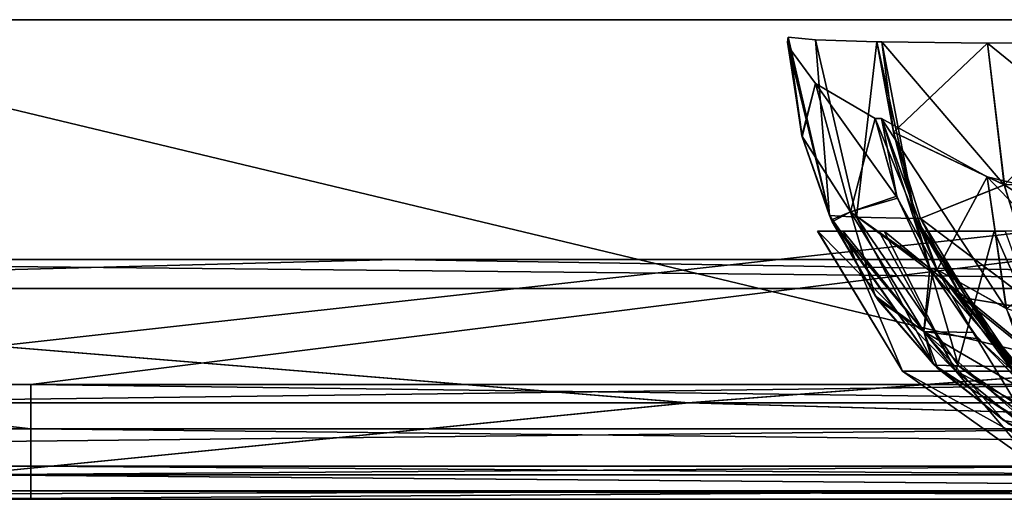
# Model space of a CAD drawing. Header units: millimetres. Extents: x -168 to 168, y -6 to 84.
# Tile 105 of 256: x -81 to -77, y -2 to 0. Entities that reach past the tile are written whole.
import ezdxf

# ---------------------------------------------------------------- set-up
doc = ezdxf.new("R2010")
doc.units = ezdxf.units.MM
doc.header["$LTSCALE"] = 65.185185
for name, color, linetype in [('14', 7, 'CONTINUOUS'), ('177', 7, 'CONTINUOUS'), ('207', 7, 'CONTINUOUS'), ('209', 7, 'CONTINUOUS'), ('213', 7, 'CONTINUOUS'), ('387', 7, 'CONTINUOUS'), ('388', 7, 'CONTINUOUS'), ('389', 7, 'CONTINUOUS'), ('399', 7, 'CONTINUOUS'), ('400', 7, 'CONTINUOUS'), ('401', 7, 'CONTINUOUS'), ('402', 7, 'CONTINUOUS'), ('472', 7, 'CONTINUOUS'), ('473', 7, 'CONTINUOUS'), ('474', 7, 'CONTINUOUS'), ('475', 7, 'CONTINUOUS'), ('476', 7, 'CONTINUOUS'), ('486', 7, 'CONTINUOUS'), ('487', 7, 'CONTINUOUS'), ('537', 7, 'CONTINUOUS'), ('54', 7, 'CONTINUOUS'), ('57', 7, 'CONTINUOUS'), ('6', 7, 'CONTINUOUS'), ('63', 7, 'CONTINUOUS'), ('66', 7, 'CONTINUOUS'), ('67', 7, 'CONTINUOUS'), ('70', 7, 'CONTINUOUS')]:
    doc.layers.add(name, color=color, linetype=linetype)

msp = doc.modelspace()

# ---------------------------------------------------------------- linework, layer by layer
at = {"layer": '14', "linetype": 'CONTINUOUS'}
for points in [[(-95.2613, -1.5218, -124.8336), (-80.9676, -1.7064, -124.7895), (-95.2613, -1.7064, -124.7895), (-95.2613, -1.5218, -124.8336)], [(-82.5563, -1.5218, -124.8336), (-80.9676, -1.7064, -124.7895), (-95.2613, -1.5218, -124.8336), (-82.5563, -1.5218, -124.8336)], [(-80.9676, -1.5218, -124.8336), (-80.9676, -1.7064, -124.7895), (-82.5563, -1.5218, -124.8336), (-80.9676, -1.5218, -124.8336)], [(-80.9676, -1.5218, -124.8336), (-66.6738, -1.7064, -124.7895), (-80.9676, -1.7064, -124.7895), (-80.9676, -1.5218, -124.8336)], [(-68.7969, -1.5218, -124.8336), (-66.6738, -1.7064, -124.7895), (-80.9676, -1.5218, -124.8336), (-68.7969, -1.5218, -124.8336)], [(-95.2613, -1.7064, -124.7895), (-80.9676, -1.8612, -124.6798), (-95.2613, -1.8612, -124.6798), (-95.2613, -1.7064, -124.7895)], [(-80.9676, -1.7064, -124.7895), (-80.9676, -1.8612, -124.6798), (-95.2613, -1.7064, -124.7895), (-80.9676, -1.7064, -124.7895)], [(-80.9676, -1.7064, -124.7895), (-66.6738, -1.8612, -124.6798), (-80.9676, -1.8612, -124.6798), (-80.9676, -1.7064, -124.7895)], [(-66.6738, -1.7064, -124.7895), (-66.6738, -1.8612, -124.6798), (-80.9676, -1.7064, -124.7895), (-66.6738, -1.7064, -124.7895)], [(-95.2613, -1.8612, -124.6798), (-80.9676, -1.964, -124.5203), (-95.2613, -1.964, -124.5203), (-95.2613, -1.8612, -124.6798)], [(-80.9676, -1.8612, -124.6798), (-80.9676, -1.964, -124.5203), (-95.2613, -1.8612, -124.6798), (-80.9676, -1.8612, -124.6798)], [(-66.6738, -1.8612, -124.6798), (-66.6738, -1.964, -124.5203), (-80.9676, -1.8612, -124.6798), (-66.6738, -1.8612, -124.6798)], [(-80.9676, -1.8612, -124.6798), (-66.6738, -1.964, -124.5203), (-80.9676, -1.964, -124.5203), (-80.9676, -1.8612, -124.6798)], [(-95.2613, -1.964, -124.5203), (-80.9676, -2, -124.334), (-82.8545, -2, -124.334), (-95.2613, -1.964, -124.5203)], [(-80.9676, -1.964, -124.5203), (-80.9676, -2, -124.334), (-95.2613, -1.964, -124.5203), (-80.9676, -1.964, -124.5203)], [(-80.9676, -2, -124.334), (-80.9676, -1.964, -124.5203), (-69.1945, -2, -124.334), (-80.9676, -2, -124.334)], [(-80.9676, -1.964, -124.5203), (-66.6738, -2, -124.334), (-69.1945, -2, -124.334), (-80.9676, -1.964, -124.5203)], [(-66.6738, -1.964, -124.5203), (-66.6738, -2, -124.334), (-80.9676, -1.964, -124.5203), (-66.6738, -1.964, -124.5203)]]:
    msp.add_3dface(points, dxfattribs=at)
at = {"layer": '177', "linetype": 'CONTINUOUS'}
for points in [[(-68.8339, 0, 124.9), (-82.6006, 0, 124.9), (-76.2636, -1.5218, 124.8336), (-68.8339, 0, 124.9)], [(-76.2636, -1.5218, 124.8336), (-82.6006, 0, 124.9), (-82.5563, -1.5218, 124.8336), (-76.2636, -1.5218, 124.8336)]]:
    msp.add_3dface(points, dxfattribs=at)
at = {"layer": '207', "linetype": 'CONTINUOUS'}
for points in [[(-79.4508, -1, -7.0788), (-93.7446, -1, -7.0844), (-79.4508, -1, -21.2365), (-79.4508, -1, -7.0788)], [(-93.7446, -1, -21.2531), (-93.7446, -1, -35.4219), (-79.4508, -1, -35.3942), (-93.7446, -1, -21.2531)], [(-79.4508, -1, -21.2365), (-93.7446, -1, -21.2531), (-79.4508, -1, -35.3942), (-79.4508, -1, -21.2365)], [(-79.4508, -1, 7.0788), (-93.7446, -1, -7.0844), (-79.4508, -1, -7.0788), (-79.4508, -1, 7.0788)], [(-93.7446, -1, -35.4219), (-93.7446, -1, -49.5907), (-79.4508, -1, -49.5519), (-93.7446, -1, -35.4219)], [(-79.4508, -1, -35.3942), (-93.7446, -1, -35.4219), (-79.4508, -1, -49.5519), (-79.4508, -1, -35.3942)], [(-93.7446, -1, -49.5907), (-93.7446, -1, -63.7594), (-79.4508, -1, -63.7096), (-93.7446, -1, -49.5907)], [(-93.7446, -1, -7.0844), (-93.7446, -1, -21.2531), (-79.4508, -1, -21.2365), (-93.7446, -1, -7.0844)], [(-93.7446, -1, -63.7594), (-93.7446, -1, -77.9282), (-79.4508, -1, -77.8673), (-93.7446, -1, -63.7594)], [(-79.4508, -1, -49.5519), (-93.7446, -1, -49.5907), (-79.4508, -1, -63.7096), (-79.4508, -1, -49.5519)], [(-79.4508, -1, 21.2365), (-93.7446, -1, 7.0844), (-79.4508, -1, 7.0788), (-79.4508, -1, 21.2365)], [(-79.4508, -1, -120.3392), (-93.7446, -1, -106.2657), (-83.9541, -1, -120.3672), (-79.4508, -1, -120.3392)], [(-79.4508, -1, -106.1827), (-93.7446, -1, -106.2657), (-79.4508, -1, -120.3392), (-79.4508, -1, -106.1827)], [(-79.4508, -1, -92.025), (-93.7446, -1, -92.0969), (-79.4508, -1, -106.1827), (-79.4508, -1, -92.025)], [(-93.7446, -1, -92.0969), (-93.7446, -1, -106.2657), (-79.4508, -1, -106.1827), (-93.7446, -1, -92.0969)], [(-79.4508, -1, -77.8673), (-93.7446, -1, -77.9282), (-79.4508, -1, -92.025), (-79.4508, -1, -77.8673)], [(-93.7446, -1, -77.9282), (-93.7446, -1, -92.0969), (-79.4508, -1, -92.025), (-93.7446, -1, -77.9282)], [(-79.4508, -1, -63.7096), (-93.7446, -1, -63.7594), (-79.4508, -1, -77.8673), (-79.4508, -1, -63.7096)], [(-93.7446, -1, 7.0844), (-93.7446, -1, -7.0844), (-79.4508, -1, 7.0788), (-93.7446, -1, 7.0844)], [(-79.4508, -1, 120.3392), (-93.7446, -1, 106.2657), (-79.4508, -1, 106.1827), (-79.4508, -1, 120.3392)], [(-83.9541, -1, 120.3672), (-93.7446, -1, 106.2657), (-79.4508, -1, 120.3392), (-83.9541, -1, 120.3672)], [(-93.7446, -1, 106.2657), (-93.7446, -1, 92.0969), (-79.4508, -1, 106.1827), (-93.7446, -1, 106.2657)], [(-79.4508, -1, 35.3942), (-93.7446, -1, 21.2531), (-79.4508, -1, 21.2365), (-79.4508, -1, 35.3942)], [(-93.7446, -1, 21.2531), (-93.7446, -1, 7.0844), (-79.4508, -1, 21.2365), (-93.7446, -1, 21.2531)], [(-79.4508, -1, 49.5519), (-93.7446, -1, 35.4219), (-79.4508, -1, 35.3942), (-79.4508, -1, 49.5519)], [(-93.7446, -1, 35.4219), (-93.7446, -1, 21.2531), (-79.4508, -1, 35.3942), (-93.7446, -1, 35.4219)], [(-79.4508, -1, 63.7096), (-93.7446, -1, 49.5907), (-79.4508, -1, 49.5519), (-79.4508, -1, 63.7096)], [(-93.7446, -1, 49.5907), (-93.7446, -1, 35.4219), (-79.4508, -1, 49.5519), (-93.7446, -1, 49.5907)], [(-79.4508, -1, 77.8673), (-93.7446, -1, 63.7594), (-79.4508, -1, 63.7096), (-79.4508, -1, 77.8673)], [(-93.7446, -1, 63.7594), (-93.7446, -1, 49.5907), (-79.4508, -1, 63.7096), (-93.7446, -1, 63.7594)], [(-79.4508, -1, 92.025), (-93.7446, -1, 77.9282), (-79.4508, -1, 77.8673), (-79.4508, -1, 92.025)], [(-93.7446, -1, 77.9282), (-93.7446, -1, 63.7594), (-79.4508, -1, 77.8673), (-93.7446, -1, 77.9282)], [(-79.4508, -1, 106.1827), (-93.7446, -1, 92.0969), (-79.4508, -1, 92.025), (-79.4508, -1, 106.1827)], [(-93.7446, -1, 92.0969), (-93.7446, -1, 77.9282), (-79.4508, -1, 92.025), (-93.7446, -1, 92.0969)], [(-79.4508, -1, 77.8673), (-79.4508, -1, 63.7096), (-65.1571, -1, 77.8163), (-79.4508, -1, 77.8673)], [(-65.1571, -1, 106.1132), (-79.4508, -1, 92.025), (-65.1571, -1, 91.9648), (-65.1571, -1, 106.1132)], [(-79.4508, -1, 92.025), (-79.4508, -1, 77.8673), (-65.1571, -1, 91.9648), (-79.4508, -1, 92.025)], [(-65.1571, -1, 91.9648), (-79.4508, -1, 77.8673), (-65.1571, -1, 77.8163), (-65.1571, -1, 91.9648)], [(-79.4508, -1, 63.7096), (-79.4508, -1, 49.5519), (-65.1571, -1, 63.6679), (-79.4508, -1, 63.7096)], [(-65.1571, -1, 77.8163), (-79.4508, -1, 63.7096), (-65.1571, -1, 63.6679), (-65.1571, -1, 77.8163)], [(-79.4508, -1, 49.5519), (-79.4508, -1, 35.3942), (-65.1571, -1, 49.5195), (-79.4508, -1, 49.5519)], [(-65.1571, -1, 63.6679), (-79.4508, -1, 49.5519), (-65.1571, -1, 49.5195), (-65.1571, -1, 63.6679)], [(-79.4508, -1, 35.3942), (-79.4508, -1, 21.2365), (-65.1571, -1, 35.3711), (-79.4508, -1, 35.3942)], [(-65.1571, -1, 49.5195), (-79.4508, -1, 35.3942), (-65.1571, -1, 35.3711), (-65.1571, -1, 49.5195)], [(-79.4508, -1, 21.2365), (-79.4508, -1, 7.0788), (-65.1571, -1, 21.2226), (-79.4508, -1, 21.2365)], [(-65.1571, -1, 35.3711), (-79.4508, -1, 21.2365), (-65.1571, -1, 21.2226), (-65.1571, -1, 35.3711)], [(-79.4508, -1, 7.0788), (-79.4508, -1, -7.0788), (-65.1571, -1, 7.0742), (-79.4508, -1, 7.0788)], [(-65.1571, -1, 21.2226), (-79.4508, -1, 7.0788), (-65.1571, -1, 7.0742), (-65.1571, -1, 21.2226)], [(-79.4508, -1, -7.0788), (-79.4508, -1, -21.2365), (-65.1571, -1, -21.2226), (-79.4508, -1, -7.0788)], [(-65.1571, -1, 120.2603), (-79.4508, -1, 106.1827), (-65.1571, -1, 106.1132), (-65.1571, -1, 120.2603)], [(-71.9608, -1, 120.2959), (-79.4508, -1, 106.1827), (-65.1571, -1, 120.2603), (-71.9608, -1, 120.2959)], [(-79.4508, -1, 106.1827), (-79.4508, -1, 92.025), (-65.1571, -1, 106.1132), (-79.4508, -1, 106.1827)], [(-79.4508, -1, 120.3392), (-79.4508, -1, 106.1827), (-71.9608, -1, 120.2959), (-79.4508, -1, 120.3392)], [(-65.1571, -1, -106.1132), (-79.4508, -1, -106.1827), (-65.1571, -1, -120.2603), (-65.1571, -1, -106.1132)], [(-79.4508, -1, -106.1827), (-79.4508, -1, -120.3392), (-71.9608, -1, -120.2959), (-79.4508, -1, -106.1827)], [(-65.1571, -1, -91.9648), (-79.4508, -1, -92.025), (-65.1571, -1, -106.1132), (-65.1571, -1, -91.9648)], [(-79.4508, -1, -92.025), (-79.4508, -1, -106.1827), (-65.1571, -1, -106.1132), (-79.4508, -1, -92.025)], [(-65.1571, -1, -77.8163), (-79.4508, -1, -77.8673), (-65.1571, -1, -91.9648), (-65.1571, -1, -77.8163)], [(-79.4508, -1, -77.8673), (-79.4508, -1, -92.025), (-65.1571, -1, -91.9648), (-79.4508, -1, -77.8673)], [(-65.1571, -1, -63.6679), (-79.4508, -1, -63.7096), (-65.1571, -1, -77.8163), (-65.1571, -1, -63.6679)], [(-79.4508, -1, -63.7096), (-79.4508, -1, -77.8673), (-65.1571, -1, -77.8163), (-79.4508, -1, -63.7096)], [(-65.1571, -1, -49.5195), (-79.4508, -1, -49.5519), (-65.1571, -1, -63.6679), (-65.1571, -1, -49.5195)], [(-79.4508, -1, -49.5519), (-79.4508, -1, -63.7096), (-65.1571, -1, -63.6679), (-79.4508, -1, -49.5519)], [(-65.1571, -1, -35.3711), (-79.4508, -1, -35.3942), (-65.1571, -1, -49.5195), (-65.1571, -1, -35.3711)], [(-79.4508, -1, -35.3942), (-79.4508, -1, -49.5519), (-65.1571, -1, -49.5195), (-79.4508, -1, -35.3942)], [(-65.1571, -1, -21.2226), (-79.4508, -1, -21.2365), (-65.1571, -1, -35.3711), (-65.1571, -1, -21.2226)], [(-79.4508, -1, -21.2365), (-79.4508, -1, -35.3942), (-65.1571, -1, -35.3711), (-79.4508, -1, -21.2365)], [(-65.1571, -1, -7.0742), (-79.4508, -1, -7.0788), (-65.1571, -1, -21.2226), (-65.1571, -1, -7.0742)], [(-65.1571, -1, 7.0742), (-79.4508, -1, -7.0788), (-65.1571, -1, -7.0742), (-65.1571, -1, 7.0742)], [(-65.1571, -1, -120.2603), (-79.4508, -1, -106.1827), (-71.9608, -1, -120.2959), (-65.1571, -1, -120.2603)]]:
    msp.add_3dface(points, dxfattribs=at)
at = {"layer": '209', "linetype": 'CONTINUOUS'}
for points in [[(-84.0399, -1.1213, -120.4891), (-72.0343, -1.1213, -120.4176), (-83.9541, -1, -120.3672), (-84.0399, -1.1213, -120.4891)], [(-72.0343, -1.1213, -120.4176), (-79.4508, -1, -120.3392), (-83.9541, -1, -120.3672), (-72.0343, -1.1213, -120.4176)], [(-79.4508, -1, -120.3392), (-72.0343, -1.1213, -120.4176), (-71.9608, -1, -120.2959), (-79.4508, -1, -120.3392)]]:
    msp.add_3dface(points, dxfattribs=at)
at = {"layer": '213', "linetype": 'CONTINUOUS'}
for points in [[(-84.0399, -1.1213, 120.4891), (-83.9541, -1, 120.3672), (-79.4508, -1, 120.3392), (-84.0399, -1.1213, 120.4891)], [(-72.0343, -1.1213, 120.4176), (-84.0399, -1.1213, 120.4891), (-79.4508, -1, 120.3392), (-72.0343, -1.1213, 120.4176)], [(-72.0343, -1.1213, 120.4176), (-79.4508, -1, 120.3392), (-71.9608, -1, 120.2959), (-72.0343, -1.1213, 120.4176)]]:
    msp.add_3dface(points, dxfattribs=at)
at = {"layer": '387', "linetype": 'CONTINUOUS'}
for points in [[(-77.6981, -0.2666, -108.3001), (-77.8107, -0.1128, -109.0402), (-77.7543, -0.4848, -109.0428), (-77.6981, -0.2666, -108.3001)], [(-77.5518, -0.8014, -108.3324), (-77.6981, -0.2666, -108.3001), (-77.7543, -0.4848, -109.0428), (-77.5518, -0.8014, -108.3324)], [(-77.6981, -0.2666, -108.3001), (-77.5518, -0.8014, -108.3324), (-77.4491, -0.4119, -107.5902), (-77.6981, -0.2666, -108.3001)], [(-77.4491, -0.4119, -107.5902), (-77.5518, -0.8014, -108.3324), (-77.3591, -0.7357, -107.6274), (-77.4491, -0.4119, -107.5902)], [(-77.6314, -0.835, -109.0485), (-77.5518, -0.8014, -108.3324), (-77.7543, -0.4848, -109.0428), (-77.6314, -0.835, -109.0485)], [(-77.3591, -0.7357, -107.6274), (-77.5518, -0.8014, -108.3324), (-77.2212, -1.0363, -107.6844), (-77.3591, -0.7357, -107.6274)], [(-77.4492, -1.1519, -109.057), (-77.5518, -0.8014, -108.3324), (-77.6314, -0.835, -109.0485), (-77.4492, -1.1519, -109.057)], [(-77.5518, -0.8014, -108.3324), (-77.2467, -1.2999, -108.3996), (-77.2212, -1.0363, -107.6844), (-77.5518, -0.8014, -108.3324)], [(-77.2467, -1.2999, -108.3996), (-77.5518, -0.8014, -108.3324), (-77.4492, -1.1519, -109.057), (-77.2467, -1.2999, -108.3996)], [(-77.2212, -1.0363, -107.6844), (-77.2467, -1.2999, -108.3996), (-77.0413, -1.3046, -107.7588), (-77.2212, -1.0363, -107.6844)], [(-77.208, -1.4347, -109.0681), (-77.2467, -1.2999, -108.3996), (-77.4492, -1.1519, -109.057), (-77.208, -1.4347, -109.0681)], [(-76.9135, -1.6712, -109.0818), (-77.2467, -1.2999, -108.3996), (-77.208, -1.4347, -109.0681), (-76.9135, -1.6712, -109.0818)], [(-77.2467, -1.2999, -108.3996), (-76.8055, -1.6909, -108.4969), (-77.0413, -1.3046, -107.7588), (-77.2467, -1.2999, -108.3996)], [(-76.8055, -1.6909, -108.4969), (-77.2467, -1.2999, -108.3996), (-76.9135, -1.6712, -109.0818), (-76.8055, -1.6909, -108.4969)], [(-77.0413, -1.3046, -107.7588), (-76.8055, -1.6909, -108.4969), (-76.8193, -1.5403, -107.8506), (-77.0413, -1.3046, -107.7588)], [(-76.5744, -1.8503, -109.0975), (-76.8055, -1.6909, -108.4969), (-76.9135, -1.6712, -109.0818), (-76.5744, -1.8503, -109.0975)]]:
    msp.add_3dface(points, dxfattribs=at)
at = {"layer": '388', "linetype": 'CONTINUOUS'}
for points in [[(-77.4491, -0.4119, -107.5902), (-77.3591, -0.7357, -107.6274), (-77.4227, -0.4119, -107.5263), (-77.4491, -0.4119, -107.5902)], [(-77.3591, -0.7357, -107.6274), (-77.2212, -1.0363, -107.6844), (-77.4227, -0.4119, -107.5263), (-77.3591, -0.7357, -107.6274)], [(-77.4227, -0.4119, -107.5263), (-77.2212, -1.0363, -107.6844), (-77.1912, -1.0427, -107.622), (-77.4227, -0.4119, -107.5263)], [(-77.2212, -1.0363, -107.6844), (-77.0413, -1.3046, -107.7588), (-77.1912, -1.0427, -107.622), (-77.2212, -1.0363, -107.6844)], [(-77.0413, -1.3046, -107.7588), (-76.8193, -1.5403, -107.8506), (-77.1912, -1.0427, -107.622), (-77.0413, -1.3046, -107.7588)], [(-77.1912, -1.0427, -107.622), (-76.8193, -1.5403, -107.8506), (-76.7781, -1.5535, -107.7928), (-77.1912, -1.0427, -107.622)]]:
    msp.add_3dface(points, dxfattribs=at)
at = {"layer": '389', "linetype": 'CONTINUOUS'}
for points in [[(-77.4227, -0.4119, -107.5263), (-77.1912, -1.0427, -107.622), (-76.9823, -0.6554, -106.971), (-77.4227, -0.4119, -107.5263)], [(-76.9823, -0.6554, -106.971), (-77.1912, -1.0427, -107.622), (-76.9021, -1.2043, -107.3306), (-76.9823, -0.6554, -106.971)], [(-76.9823, -0.6554, -106.971), (-76.9021, -1.2043, -107.3306), (-76.3491, -0.8071, -106.5984), (-76.9823, -0.6554, -106.971)], [(-77.1912, -1.0427, -107.622), (-76.7781, -1.5535, -107.7928), (-76.9021, -1.2043, -107.3306), (-77.1912, -1.0427, -107.622)]]:
    msp.add_3dface(points, dxfattribs=at)
at = {"layer": '399', "linetype": 'CONTINUOUS'}
for points in [[(-76.9815, -0.0986, -111.4214), (-76.9112, -0.6887, -111.3228), (-77.421, -0.0927, -110.8133), (-76.9815, -0.0986, -111.4214)], [(-77.421, -0.0927, -110.8133), (-76.9112, -0.6887, -111.3228), (-77.3723, -0.4693, -110.7906), (-77.421, -0.0927, -110.8133)], [(-76.3477, -0.0906, -111.8256), (-76.2803, -0.6666, -111.7313), (-76.9815, -0.0986, -111.4214), (-76.3477, -0.0906, -111.8256)], [(-76.9815, -0.0986, -111.4214), (-76.2803, -0.6666, -111.7313), (-76.9112, -0.6887, -111.3228), (-76.9815, -0.0986, -111.4214)], [(-77.3723, -0.4693, -110.7906), (-76.9112, -0.6887, -111.3228), (-77.2598, -0.8293, -110.7381), (-77.3723, -0.4693, -110.7906)], [(-76.9112, -0.6887, -111.3228), (-76.7484, -1.2145, -111.0778), (-77.2598, -0.8293, -110.7381), (-76.9112, -0.6887, -111.3228)], [(-76.2803, -0.6666, -111.7313), (-76.1246, -1.1827, -111.4973), (-76.9112, -0.6887, -111.3228), (-76.2803, -0.6666, -111.7313)], [(-76.9112, -0.6887, -111.3228), (-76.1246, -1.1827, -111.4973), (-76.7484, -1.2145, -111.0778), (-76.9112, -0.6887, -111.3228)], [(-77.2598, -0.8293, -110.7381), (-76.7484, -1.2145, -111.0778), (-77.0878, -1.1587, -110.6579), (-77.2598, -0.8293, -110.7381)], [(-76.7484, -1.2145, -111.0778), (-76.5084, -1.6263, -110.7095), (-77.0878, -1.1587, -110.6579), (-76.7484, -1.2145, -111.0778)], [(-77.0878, -1.1587, -110.6579), (-76.5084, -1.6263, -110.7095), (-76.8624, -1.4462, -110.5527), (-77.0878, -1.1587, -110.6579)]]:
    msp.add_3dface(points, dxfattribs=at)
at = {"layer": '400', "linetype": 'CONTINUOUS'}
for points in [[(-77.421, -0.0927, -110.8133), (-77.3723, -0.4693, -110.7906), (-77.4416, -0.0927, -110.7691), (-77.421, -0.0927, -110.8133)], [(-77.4416, -0.0927, -110.7691), (-77.3723, -0.4693, -110.7906), (-77.2806, -0.8289, -110.694), (-77.4416, -0.0927, -110.7691)], [(-77.3723, -0.4693, -110.7906), (-77.2598, -0.8293, -110.7381), (-77.2806, -0.8289, -110.694), (-77.3723, -0.4693, -110.7906)], [(-77.2806, -0.8289, -110.694), (-76.8624, -1.4462, -110.5527), (-76.883, -1.4462, -110.5085), (-77.2806, -0.8289, -110.694)], [(-77.2598, -0.8293, -110.7381), (-77.0878, -1.1587, -110.6579), (-77.2806, -0.8289, -110.694), (-77.2598, -0.8293, -110.7381)], [(-77.0878, -1.1587, -110.6579), (-76.8624, -1.4462, -110.5527), (-77.2806, -0.8289, -110.694), (-77.0878, -1.1587, -110.6579)]]:
    msp.add_3dface(points, dxfattribs=at)
at = {"layer": '401', "linetype": 'CONTINUOUS'}
for points in [[(-77.8117, -0.0734, -109.2893), (-77.6979, -0.0846, -110.047), (-77.6393, -0.8159, -109.2803), (-77.8117, -0.0734, -109.2893)], [(-77.6979, -0.0846, -110.047), (-77.4416, -0.0927, -110.7691), (-77.5274, -0.8236, -110.0044), (-77.6979, -0.0846, -110.047)], [(-77.6979, -0.0846, -110.047), (-77.5274, -0.8236, -110.0044), (-77.6393, -0.8159, -109.2803), (-77.6979, -0.0846, -110.047)], [(-77.4416, -0.0927, -110.7691), (-77.2806, -0.8289, -110.694), (-77.5274, -0.8236, -110.0044), (-77.4416, -0.0927, -110.7691)], [(-77.6393, -0.8159, -109.2803), (-77.5274, -0.8236, -110.0044), (-77.2015, -1.4402, -109.2572), (-77.6393, -0.8159, -109.2803)], [(-77.5274, -0.8236, -110.0044), (-77.2806, -0.8289, -110.694), (-77.1019, -1.4437, -109.8983), (-77.5274, -0.8236, -110.0044)], [(-77.5274, -0.8236, -110.0044), (-77.1019, -1.4437, -109.8983), (-77.2015, -1.4402, -109.2572), (-77.5274, -0.8236, -110.0044)], [(-77.2806, -0.8289, -110.694), (-76.883, -1.4462, -110.5085), (-77.1019, -1.4437, -109.8983), (-77.2806, -0.8289, -110.694)], [(-77.2015, -1.4402, -109.2572), (-77.1019, -1.4437, -109.8983), (-76.5629, -1.8547, -109.2235), (-77.2015, -1.4402, -109.2572)], [(-77.1019, -1.4437, -109.8983), (-76.883, -1.4462, -110.5085), (-76.4827, -1.8556, -109.7437), (-77.1019, -1.4437, -109.8983)], [(-77.1019, -1.4437, -109.8983), (-76.4827, -1.8556, -109.7437), (-76.5629, -1.8547, -109.2235), (-77.1019, -1.4437, -109.8983)]]:
    msp.add_3dface(points, dxfattribs=at)
at = {"layer": '402', "linetype": 'CONTINUOUS'}
for points in [[(-77.8117, -0.0734, -109.2893), (-77.6393, -0.8159, -109.2803), (-77.8144, -0.0932, -109.1648), (-77.8117, -0.0734, -109.2893)], [(-77.6393, -0.8159, -109.2803), (-77.8107, -0.1128, -109.0402), (-77.8144, -0.0932, -109.1648), (-77.6393, -0.8159, -109.2803)], [(-77.7543, -0.4848, -109.0428), (-77.8107, -0.1128, -109.0402), (-77.6393, -0.8159, -109.2803), (-77.7543, -0.4848, -109.0428)], [(-77.6314, -0.835, -109.0485), (-77.7543, -0.4848, -109.0428), (-77.6393, -0.8159, -109.2803), (-77.6314, -0.835, -109.0485)], [(-77.6314, -0.835, -109.0485), (-77.6393, -0.8159, -109.2803), (-77.2015, -1.4402, -109.2572), (-77.6314, -0.835, -109.0485)], [(-77.4492, -1.1519, -109.057), (-77.6314, -0.835, -109.0485), (-77.2015, -1.4402, -109.2572), (-77.4492, -1.1519, -109.057)], [(-77.208, -1.4347, -109.0681), (-77.4492, -1.1519, -109.057), (-77.2015, -1.4402, -109.2572), (-77.208, -1.4347, -109.0681)], [(-76.9135, -1.6712, -109.0818), (-77.208, -1.4347, -109.0681), (-77.2015, -1.4402, -109.2572), (-76.9135, -1.6712, -109.0818)], [(-76.9135, -1.6712, -109.0818), (-77.2015, -1.4402, -109.2572), (-76.5629, -1.8547, -109.2235), (-76.9135, -1.6712, -109.0818)], [(-76.5744, -1.8503, -109.0975), (-76.9135, -1.6712, -109.0818), (-76.5629, -1.8547, -109.2235), (-76.5744, -1.8503, -109.0975)]]:
    msp.add_3dface(points, dxfattribs=at)
at = {"layer": '472', "linetype": 'CONTINUOUS'}
for points in [[(-77.8107, -0.1128, 109.0402), (-77.6981, -0.2666, 108.3001), (-77.7538, -0.4866, 109.0428), (-77.8107, -0.1128, 109.0402)], [(-77.6981, -0.2666, 108.3001), (-77.5518, -0.8014, 108.3324), (-77.7538, -0.4866, 109.0428), (-77.6981, -0.2666, 108.3001)], [(-77.6981, -0.2666, 108.3001), (-77.4491, -0.4119, 107.5902), (-77.3558, -0.7447, 107.6288), (-77.6981, -0.2666, 108.3001)], [(-77.5518, -0.8014, 108.3324), (-77.6981, -0.2666, 108.3001), (-77.3558, -0.7447, 107.6288), (-77.5518, -0.8014, 108.3324)], [(-77.7538, -0.4866, 109.0428), (-77.5518, -0.8014, 108.3324), (-77.6278, -0.8429, 109.0487), (-77.7538, -0.4866, 109.0428)], [(-77.2101, -1.0559, 107.689), (-77.5518, -0.8014, 108.3324), (-77.3558, -0.7447, 107.6288), (-77.2101, -1.0559, 107.689)], [(-77.5518, -0.8014, 108.3324), (-77.2467, -1.2999, 108.3996), (-77.6278, -0.8429, 109.0487), (-77.5518, -0.8014, 108.3324)], [(-77.2467, -1.2999, 108.3996), (-77.5518, -0.8014, 108.3324), (-77.2101, -1.0559, 107.689), (-77.2467, -1.2999, 108.3996)], [(-77.6278, -0.8429, 109.0487), (-77.2467, -1.2999, 108.3996), (-77.4368, -1.1693, 109.0575), (-77.6278, -0.8429, 109.0487)], [(-77.0197, -1.3313, 107.7677), (-77.2467, -1.2999, 108.3996), (-77.2101, -1.0559, 107.689), (-77.0197, -1.3313, 107.7677)], [(-77.4368, -1.1693, 109.0575), (-77.2467, -1.2999, 108.3996), (-77.1879, -1.4539, 109.0691), (-77.4368, -1.1693, 109.0575)], [(-76.8055, -1.6909, 108.4969), (-77.2467, -1.2999, 108.3996), (-76.791, -1.5652, 107.8623), (-76.8055, -1.6909, 108.4969)], [(-77.2467, -1.2999, 108.3996), (-76.8055, -1.6909, 108.4969), (-77.1879, -1.4539, 109.0691), (-77.2467, -1.2999, 108.3996)], [(-76.791, -1.5652, 107.8623), (-77.2467, -1.2999, 108.3996), (-77.0197, -1.3313, 107.7677), (-76.791, -1.5652, 107.8623)], [(-77.1879, -1.4539, 109.0691), (-76.8055, -1.6909, 108.4969), (-76.8902, -1.6863, 109.0829), (-77.1879, -1.4539, 109.0691)]]:
    msp.add_3dface(points, dxfattribs=at)
at = {"layer": '473', "linetype": 'CONTINUOUS'}
for points in [[(-77.8144, -0.0932, 109.1648), (-77.7538, -0.4866, 109.0428), (-77.8117, -0.0734, 109.2893), (-77.8144, -0.0932, 109.1648)], [(-77.8117, -0.0734, 109.2893), (-77.7538, -0.4866, 109.0428), (-77.6393, -0.8159, 109.2802), (-77.8117, -0.0734, 109.2893)], [(-77.8107, -0.1128, 109.0402), (-77.7538, -0.4866, 109.0428), (-77.8144, -0.0932, 109.1648), (-77.8107, -0.1128, 109.0402)], [(-77.7538, -0.4866, 109.0428), (-77.6278, -0.8429, 109.0487), (-77.6393, -0.8159, 109.2802), (-77.7538, -0.4866, 109.0428)], [(-77.6393, -0.8159, 109.2802), (-77.4368, -1.1693, 109.0575), (-77.2015, -1.4403, 109.2572), (-77.6393, -0.8159, 109.2802)], [(-77.6278, -0.8429, 109.0487), (-77.4368, -1.1693, 109.0575), (-77.6393, -0.8159, 109.2802), (-77.6278, -0.8429, 109.0487)], [(-77.4368, -1.1693, 109.0575), (-77.1879, -1.4539, 109.0691), (-77.2015, -1.4403, 109.2572), (-77.4368, -1.1693, 109.0575)], [(-77.2015, -1.4403, 109.2572), (-76.8902, -1.6863, 109.0829), (-76.5629, -1.8548, 109.2235), (-77.2015, -1.4403, 109.2572)], [(-77.1879, -1.4539, 109.0691), (-76.8902, -1.6863, 109.0829), (-77.2015, -1.4403, 109.2572), (-77.1879, -1.4539, 109.0691)]]:
    msp.add_3dface(points, dxfattribs=at)
at = {"layer": '474', "linetype": 'CONTINUOUS'}
for points in [[(-77.8117, -0.0734, 109.2893), (-77.6393, -0.8159, 109.2802), (-77.6979, -0.0846, 110.047), (-77.8117, -0.0734, 109.2893)], [(-77.6979, -0.0846, 110.047), (-77.6393, -0.8159, 109.2802), (-77.5274, -0.8236, 110.0044), (-77.6979, -0.0846, 110.047)], [(-77.6979, -0.0846, 110.047), (-77.5274, -0.8236, 110.0044), (-77.4416, -0.0927, 110.7691), (-77.6979, -0.0846, 110.047)], [(-77.4416, -0.0927, 110.7691), (-77.5274, -0.8236, 110.0044), (-77.2805, -0.8291, 110.6939), (-77.4416, -0.0927, 110.7691)], [(-77.6393, -0.8159, 109.2802), (-77.2015, -1.4403, 109.2572), (-77.5274, -0.8236, 110.0044), (-77.6393, -0.8159, 109.2802)], [(-77.5274, -0.8236, 110.0044), (-77.2015, -1.4403, 109.2572), (-77.1019, -1.4437, 109.8983), (-77.5274, -0.8236, 110.0044)], [(-77.5274, -0.8236, 110.0044), (-77.1019, -1.4437, 109.8983), (-77.2805, -0.8291, 110.6939), (-77.5274, -0.8236, 110.0044)], [(-77.2805, -0.8291, 110.6939), (-77.1019, -1.4437, 109.8983), (-76.8823, -1.447, 110.5082), (-77.2805, -0.8291, 110.6939)], [(-77.2015, -1.4403, 109.2572), (-76.5629, -1.8548, 109.2235), (-77.1019, -1.4437, 109.8983), (-77.2015, -1.4403, 109.2572)], [(-77.1019, -1.4437, 109.8983), (-76.5629, -1.8548, 109.2235), (-76.4827, -1.8556, 109.7437), (-77.1019, -1.4437, 109.8983)], [(-77.1019, -1.4437, 109.8983), (-76.4827, -1.8556, 109.7437), (-76.8823, -1.447, 110.5082), (-77.1019, -1.4437, 109.8983)]]:
    msp.add_3dface(points, dxfattribs=at)
at = {"layer": '475', "linetype": 'CONTINUOUS'}
for points in [[(-77.4416, -0.0927, 110.7691), (-77.2805, -0.8291, 110.6939), (-77.421, -0.0927, 110.8133), (-77.4416, -0.0927, 110.7691)], [(-77.421, -0.0927, 110.8133), (-77.2805, -0.8291, 110.6939), (-77.3723, -0.4696, 110.7906), (-77.421, -0.0927, 110.8133)], [(-77.3723, -0.4696, 110.7906), (-77.2805, -0.8291, 110.6939), (-77.2598, -0.8292, 110.7382), (-77.3723, -0.4696, 110.7906)], [(-77.2805, -0.8291, 110.6939), (-76.8823, -1.447, 110.5082), (-77.2598, -0.8292, 110.7382), (-77.2805, -0.8291, 110.6939)], [(-77.2598, -0.8292, 110.7382), (-76.8823, -1.447, 110.5082), (-77.0875, -1.1591, 110.6578), (-77.2598, -0.8292, 110.7382)], [(-77.0875, -1.1591, 110.6578), (-76.8823, -1.447, 110.5082), (-76.8618, -1.4469, 110.5524), (-77.0875, -1.1591, 110.6578)]]:
    msp.add_3dface(points, dxfattribs=at)
at = {"layer": '476', "linetype": 'CONTINUOUS'}
for points in [[(-77.421, -0.0927, 110.8133), (-77.3723, -0.4696, 110.7906), (-76.981, -0.0986, 111.4219), (-77.421, -0.0927, 110.8133)], [(-76.981, -0.0986, 111.4219), (-77.3723, -0.4696, 110.7906), (-76.9106, -0.6891, 111.3232), (-76.981, -0.0986, 111.4219)], [(-76.981, -0.0986, 111.4219), (-76.9106, -0.6891, 111.3232), (-76.347, -0.0906, 111.8259), (-76.981, -0.0986, 111.4219)], [(-77.3723, -0.4696, 110.7906), (-77.2598, -0.8292, 110.7382), (-76.9106, -0.6891, 111.3232), (-77.3723, -0.4696, 110.7906)], [(-76.9106, -0.6891, 111.3232), (-77.2598, -0.8292, 110.7382), (-76.7476, -1.215, 111.078), (-76.9106, -0.6891, 111.3232)], [(-77.2598, -0.8292, 110.7382), (-77.0875, -1.1591, 110.6578), (-76.7476, -1.215, 111.078), (-77.2598, -0.8292, 110.7382)], [(-77.0875, -1.1591, 110.6578), (-76.8618, -1.4469, 110.5524), (-76.7476, -1.215, 111.078), (-77.0875, -1.1591, 110.6578)]]:
    msp.add_3dface(points, dxfattribs=at)
at = {"layer": '486', "linetype": 'CONTINUOUS'}
for points in [[(-76.9828, -0.6552, 106.9715), (-76.9028, -1.2037, 107.3307), (-77.4227, -0.4119, 107.5263), (-76.9828, -0.6552, 106.9715)], [(-77.4227, -0.4119, 107.5263), (-76.9028, -1.2037, 107.3307), (-77.1914, -1.0423, 107.622), (-77.4227, -0.4119, 107.5263)], [(-76.3498, -0.807, 106.5986), (-76.2485, -1.4248, 107.0222), (-76.9828, -0.6552, 106.9715), (-76.3498, -0.807, 106.5986)], [(-76.9828, -0.6552, 106.9715), (-76.2485, -1.4248, 107.0222), (-76.9028, -1.2037, 107.3307), (-76.9828, -0.6552, 106.9715)], [(-76.9028, -1.2037, 107.3307), (-76.7118, -1.609, 107.8203), (-77.1914, -1.0423, 107.622), (-76.9028, -1.2037, 107.3307)], [(-77.1914, -1.0423, 107.622), (-76.7118, -1.609, 107.8203), (-76.7786, -1.553, 107.7926), (-77.1914, -1.0423, 107.622)]]:
    msp.add_3dface(points, dxfattribs=at)
at = {"layer": '487', "linetype": 'CONTINUOUS'}
for points in [[(-77.4491, -0.4119, 107.5902), (-77.4227, -0.4119, 107.5263), (-77.1914, -1.0423, 107.622), (-77.4491, -0.4119, 107.5902)], [(-77.3558, -0.7447, 107.6288), (-77.4491, -0.4119, 107.5902), (-77.1914, -1.0423, 107.622), (-77.3558, -0.7447, 107.6288)], [(-77.2101, -1.0559, 107.689), (-77.3558, -0.7447, 107.6288), (-77.1914, -1.0423, 107.622), (-77.2101, -1.0559, 107.689)], [(-77.2101, -1.0559, 107.689), (-77.1914, -1.0423, 107.622), (-76.7786, -1.553, 107.7926), (-77.2101, -1.0559, 107.689)], [(-77.0197, -1.3313, 107.7677), (-77.2101, -1.0559, 107.689), (-76.7786, -1.553, 107.7926), (-77.0197, -1.3313, 107.7677)], [(-76.791, -1.5652, 107.8623), (-77.0197, -1.3313, 107.7677), (-76.7786, -1.553, 107.7926), (-76.791, -1.5652, 107.8623)]]:
    msp.add_3dface(points, dxfattribs=at)
at = {"layer": '537', "linetype": 'CONTINUOUS'}
for points in [[(-77.6886, -0.8815, -45.6105), (-77.6892, -0.8815, -46.3864), (-77.3345, -1.4659, -45.6765), (-77.6886, -0.8815, -45.6105)], [(-77.6892, -0.8815, -46.3864), (-77.5821, -0.8814, -46.779), (-77.3345, -1.4659, -46.3235), (-77.6892, -0.8815, -46.3864)], [(-77.3345, -1.4659, -45.6765), (-77.6892, -0.8815, -46.3864), (-77.3345, -1.4659, -46.3235), (-77.3345, -1.4659, -45.6765)], [(-77.1132, -1.4659, -45.0686), (-77.6886, -0.8815, -45.6105), (-77.3345, -1.4659, -45.6765), (-77.1132, -1.4659, -45.0686)], [(-77.4335, -0.8815, -44.9031), (-77.6886, -0.8815, -45.6105), (-77.1132, -1.4659, -45.0686), (-77.4335, -0.8815, -44.9031)], [(-77.3345, -1.4659, -46.3235), (-77.5821, -0.8814, -46.779), (-77.1132, -1.4659, -46.9314), (-77.3345, -1.4659, -46.3235)], [(-77.5821, -0.8814, -46.779), (-77.4115, -0.8815, -47.1349), (-77.1132, -1.4659, -46.9314), (-77.5821, -0.8814, -46.779)], [(-76.9533, -0.8815, -44.3178), (-77.4335, -0.8815, -44.9031), (-77.1132, -1.4659, -45.0686), (-76.9533, -0.8815, -44.3178)], [(-77.1132, -1.4659, -46.9314), (-77.4115, -0.8815, -47.1349), (-76.6974, -1.4659, -47.427), (-77.1132, -1.4659, -46.9314)], [(-77.4115, -0.8815, -47.1349), (-76.9076, -0.8815, -47.7206), (-76.6974, -1.4659, -47.427), (-77.4115, -0.8815, -47.1349)], [(-76.6974, -1.4659, -44.573), (-76.9533, -0.8815, -44.3178), (-77.1132, -1.4659, -45.0686), (-76.6974, -1.4659, -44.573)], [(-76.6362, -0.8814, -44.0893), (-76.9533, -0.8815, -44.3178), (-76.6974, -1.4659, -44.573), (-76.6362, -0.8814, -44.0893)], [(-77.3345, -1.4659, -46.3235), (-77.1132, -1.4659, -46.9314), (-76.7792, -1.8609, -46.2256), (-77.3345, -1.4659, -46.3235)], [(-76.6249, -1.8609, -45.3505), (-77.3345, -1.4659, -45.6765), (-76.7792, -1.8609, -45.7744), (-76.6249, -1.8609, -45.3505)], [(-77.3345, -1.4659, -45.6765), (-77.3345, -1.4659, -46.3235), (-76.7792, -1.8609, -45.7744), (-77.3345, -1.4659, -45.6765)], [(-77.1132, -1.4659, -45.0686), (-77.3345, -1.4659, -45.6765), (-76.6249, -1.8609, -45.3505), (-77.1132, -1.4659, -45.0686)], [(-76.7792, -1.8609, -45.7744), (-77.3345, -1.4659, -46.3235), (-76.7792, -1.8609, -46.2256), (-76.7792, -1.8609, -45.7744)], [(-76.3349, -1.8609, -45.005), (-77.1132, -1.4659, -45.0686), (-76.6249, -1.8609, -45.3505), (-76.3349, -1.8609, -45.005)], [(-76.6974, -1.4659, -44.573), (-77.1132, -1.4659, -45.0686), (-76.3349, -1.8609, -45.005), (-76.6974, -1.4659, -44.573)], [(-76.7792, -1.8609, -46.2256), (-77.1132, -1.4659, -46.9314), (-76.6249, -1.8609, -46.6495), (-76.7792, -1.8609, -46.2256)], [(-77.1132, -1.4659, -46.9314), (-76.6974, -1.4659, -47.427), (-76.6249, -1.8609, -46.6495), (-77.1132, -1.4659, -46.9314)]]:
    msp.add_3dface(points, dxfattribs=at)
at = {"layer": '54', "linetype": 'CONTINUOUS'}
for points in [[(-78.226, -1.5981, 121.0744), (-92.4491, -1.5981, 121.1671), (-84.0399, -1.1213, 120.4891), (-78.226, -1.5981, 121.0744)], [(-72.0343, -1.1213, 120.4176), (-78.226, -1.5981, 121.0744), (-84.0399, -1.1213, 120.4891), (-72.0343, -1.1213, 120.4176)], [(-64.0029, -1.5981, 120.9972), (-78.226, -1.5981, 121.0744), (-72.0343, -1.1213, 120.4176), (-64.0029, -1.5981, 120.9972)], [(-78.226, -1.5981, 121.0744), (-81.2479, -1.898, 121.8171), (-92.4491, -1.5981, 121.1671), (-78.226, -1.5981, 121.0744)], [(-67.7066, -1.898, 121.7402), (-81.2479, -1.898, 121.8171), (-78.226, -1.5981, 121.0744), (-67.7066, -1.898, 121.7402)], [(-64.0029, -1.5981, 120.9972), (-67.7066, -1.898, 121.7402), (-78.226, -1.5981, 121.0744), (-64.0029, -1.5981, 120.9972)], [(-81.4671, -2, 122.5942), (-81.2479, -1.898, 121.8171), (-68.7916, -2, 122.5215), (-81.4671, -2, 122.5942)], [(-81.2479, -1.898, 121.8171), (-67.7066, -1.898, 121.7402), (-68.7916, -2, 122.5215), (-81.2479, -1.898, 121.8171)]]:
    msp.add_3dface(points, dxfattribs=at)
at = {"layer": '57', "linetype": 'CONTINUOUS'}
for points in [[(-81.4671, -2, 122.5942), (-76.2635, -2, 124.334), (-81.4671, -2, 124.334), (-81.4671, -2, 122.5942)], [(-81.4671, -2, 122.5942), (-67.1734, -2, 124.334), (-76.2635, -2, 124.334), (-81.4671, -2, 122.5942)], [(-81.4671, -2, 122.5942), (-68.7916, -2, 122.5215), (-67.1734, -2, 124.334), (-81.4671, -2, 122.5942)]]:
    msp.add_3dface(points, dxfattribs=at)
at = {"layer": '6', "linetype": 'CONTINUOUS'}
for points in [[(-92.4531, -1.5981, -121.1671), (-78.23, -1.5981, -121.0745), (-84.0399, -1.1213, -120.4891), (-92.4531, -1.5981, -121.1671)], [(-84.0399, -1.1213, -120.4891), (-78.23, -1.5981, -121.0745), (-72.0343, -1.1213, -120.4176), (-84.0399, -1.1213, -120.4891)], [(-78.23, -1.5981, -121.0745), (-64.0069, -1.5981, -120.9973), (-72.0343, -1.1213, -120.4176), (-78.23, -1.5981, -121.0745)], [(-92.4531, -1.5981, -121.1671), (-81.25, -1.898, -121.8172), (-78.23, -1.5981, -121.0745), (-92.4531, -1.5981, -121.1671)], [(-81.25, -1.898, -121.8172), (-67.7086, -1.898, -121.7402), (-78.23, -1.5981, -121.0745), (-81.25, -1.898, -121.8172)], [(-78.23, -1.5981, -121.0745), (-67.7086, -1.898, -121.7402), (-64.0069, -1.5981, -120.9973), (-78.23, -1.5981, -121.0745)], [(-82.3233, -2, -122.5996), (-68.7916, -2, -122.5215), (-81.25, -1.898, -121.8172), (-82.3233, -2, -122.5996)], [(-81.25, -1.898, -121.8172), (-68.7916, -2, -122.5215), (-67.7086, -1.898, -121.7402), (-81.25, -1.898, -121.8172)]]:
    msp.add_3dface(points, dxfattribs=at)
at = {"layer": '63', "linetype": 'CONTINUOUS'}
for points in [[(-80.9676, -2, -124.334), (-82.3233, -2, -122.5996), (-82.8545, -2, -124.334), (-80.9676, -2, -124.334)], [(-82.3233, -2, -122.5996), (-80.9676, -2, -124.334), (-69.1945, -2, -124.334), (-82.3233, -2, -122.5996)], [(-68.7916, -2, -122.5215), (-82.3233, -2, -122.5996), (-69.1945, -2, -124.334), (-68.7916, -2, -122.5215)]]:
    msp.add_3dface(points, dxfattribs=at)
at = {"layer": '66', "linetype": 'CONTINUOUS'}
for points in [[(-68.8339, 0, -124.9), (-82.5563, -1.5218, -124.8336), (-82.6006, 0, -124.9), (-68.8339, 0, -124.9)], [(-80.9676, -1.5218, -124.8336), (-82.5563, -1.5218, -124.8336), (-68.8339, 0, -124.9), (-80.9676, -1.5218, -124.8336)], [(-68.7969, -1.5218, -124.8336), (-80.9676, -1.5218, -124.8336), (-68.8339, 0, -124.9), (-68.7969, -1.5218, -124.8336)]]:
    msp.add_3dface(points, dxfattribs=at)
at = {"layer": '67', "linetype": 'CONTINUOUS'}
for points in [[(-83.2667, 0, 110.6205), (-82.6006, 0, 124.9), (-69.3889, 0, 110.6205), (-83.2667, 0, 110.6205)], [(-69.3889, 0, -118.0793), (-82.6006, 0, -124.9), (-83.2667, 0, -118.0793), (-69.3889, 0, -118.0793)], [(-82.6006, 0, 124.9), (-68.8339, 0, 124.9), (-69.3889, 0, 110.6205), (-82.6006, 0, 124.9)], [(-68.8339, 0, -124.9), (-82.6006, 0, -124.9), (-69.3889, 0, -118.0793), (-68.8339, 0, -124.9)]]:
    msp.add_3dface(points, dxfattribs=at)
at = {"layer": '70', "linetype": 'CONTINUOUS'}
for points in [[(-76.2636, -1.7064, 124.7895), (-76.2636, -1.5218, 124.8336), (-90.5573, -1.7064, 124.7895), (-76.2636, -1.7064, 124.7895)], [(-90.5573, -1.7064, 124.7895), (-76.2636, -1.5218, 124.8336), (-82.5563, -1.5218, 124.8336), (-90.5573, -1.7064, 124.7895)], [(-76.2636, -1.8612, 124.6798), (-76.2636, -1.7064, 124.7895), (-90.5573, -1.8612, 124.6798), (-76.2636, -1.8612, 124.6798)], [(-90.5573, -1.8612, 124.6798), (-76.2636, -1.7064, 124.7895), (-90.5573, -1.7064, 124.7895), (-90.5573, -1.8612, 124.6798)], [(-90.5573, -1.964, 124.5203), (-76.2636, -1.8612, 124.6798), (-90.5573, -1.8612, 124.6798), (-90.5573, -1.964, 124.5203)], [(-76.2636, -1.964, 124.5203), (-76.2636, -1.8612, 124.6798), (-90.5573, -1.964, 124.5203), (-76.2636, -1.964, 124.5203)], [(-90.5573, -2, 124.334), (-81.4671, -2, 124.334), (-76.2636, -1.964, 124.5203), (-90.5573, -2, 124.334)], [(-90.5573, -2, 124.334), (-76.2636, -1.964, 124.5203), (-90.5573, -1.964, 124.5203), (-90.5573, -2, 124.334)], [(-81.4671, -2, 124.334), (-76.2635, -2, 124.334), (-76.2636, -1.964, 124.5203), (-81.4671, -2, 124.334)]]:
    msp.add_3dface(points, dxfattribs=at)

doc.saveas('drawing.dxf')
